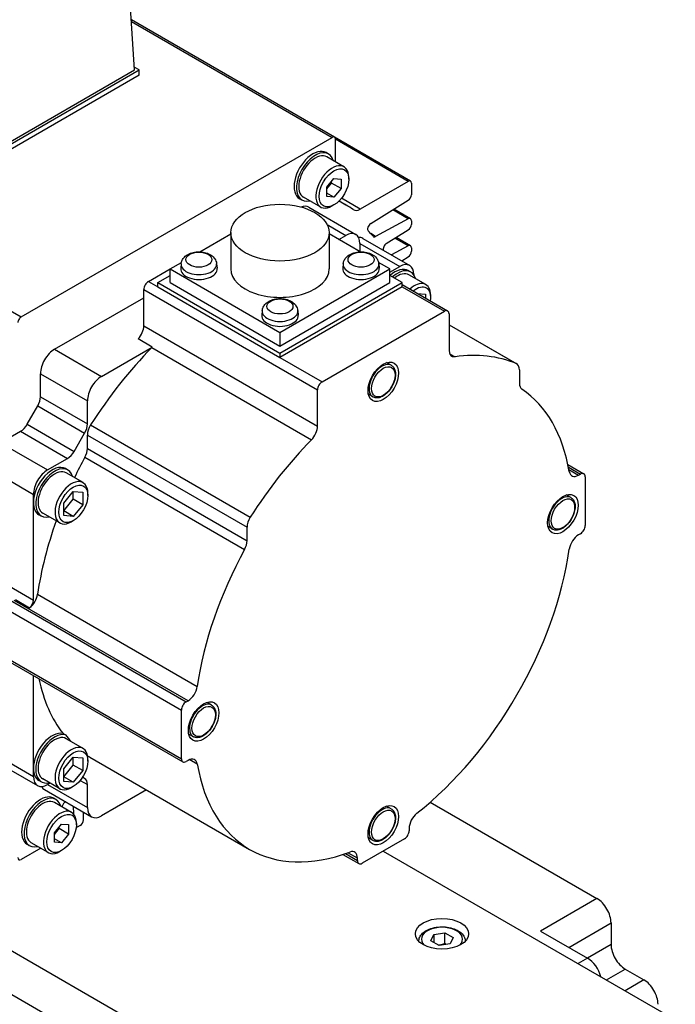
# Model space of a CAD drawing. Extents: x 47048 to 48733, y 9119 to 10307.
# Tile 11 of 20: x 48240 to 48290, y 10079 to 10154. Entities that reach past the tile are written whole.
import ezdxf

# ---------------------------------------------------------------- set-up
doc = ezdxf.new("R2010")
doc.units = 0
doc.header["$LTSCALE"] = 25.4
doc.layers.get('0').update_dxf_attribs({"linetype": 'CONTINUOUS'})

msp = doc.modelspace()

# ---------------------------------------------------------------- linework, layer by layer
for p, q in [((48249.1330069, 10149.7476727), (48248.3292011, 10163.0371136)), ((48187.0485392, 10162.0764868), (48240.6118779, 10131.1516788)), ((48264.1920526, 10144.6824971), (48248.9055555, 10153.5081603)), ((48248.91293, 10153.3862373), (48264.0180964, 10144.6652654)), ((48249.4865603, 10149.7476727), (48249.1202138, 10149.959183)), ((48232.5159975, 10139.9497137), (48249.4865603, 10149.7476727)), ((48232.5159975, 10140.1538379), (48249.1330069, 10149.7476727)), ((48249.4865603, 10149.3394244), (48232.5159975, 10139.5414654)), ((48249.4865603, 10149.3394244), (48249.4865603, 10149.7476727)), ((48240.6118779, 10131.1516788), (48264.0180964, 10144.6652654)), ((48269.9206016, 10141.3751178), (48264.1920526, 10144.6824971)), ((48264.2641077, 10142.8283294), (48264.2641077, 10144.5232307)), ((48269.7466454, 10141.3578861), (48264.2641077, 10144.5232307)), ((48263.7448124, 10143.4168198), (48263.5680357, 10143.5188819)), ((48264.9102823, 10142.4552603), (48263.6198124, 10143.2003134)), ((48263.6286959, 10140.9156396), (48264.159026, 10141.5753792)), ((48263.6286959, 10140.7893271), (48263.9822493, 10141.2291535)), ((48263.9822493, 10141.2291535), (48263.9822493, 10141.355466)), ((48264.6893561, 10140.8209052), (48263.9822493, 10141.2291535)), ((48264.159026, 10141.5753792), (48264.6893561, 10141.528012)), ((48264.6893561, 10141.528012), (48264.6893561, 10140.8209052)), ((48265.2727192, 10141.5112634), (48265.2727192, 10141.6541503)), ((48269.7466454, 10141.3578861), (48266.1285531, 10139.2689796)), ((48269.9926567, 10141.2158514), (48269.9926567, 10140.3538965)), ((48263.6286959, 10140.2085328), (48263.6286959, 10140.9156396)), ((48264.159026, 10140.1611656), (48263.6286959, 10140.4673518)), ((48264.6893561, 10140.8209052), (48264.159026, 10140.1611656)), ((48261.7448124, 10139.9527182), (48261.5680357, 10140.0547802)), ((48263.1602823, 10139.4241714), (48261.8698124, 10140.1692245)), ((48264.159026, 10140.1611656), (48263.6286959, 10140.2085328)), ((48264.159026, 10139.5822903), (48264.0352823, 10139.5108468)), ((48265.0634961, 10139.5771228), (48264.5397045, 10139.879534)), ((48266.1285531, 10139.2689796), (48264.7205388, 10140.081897)), ((48266.9283154, 10138.1868121), (48269.755231, 10139.9329224)), ((48262.2573756, 10139.4116345), (48265.7929095, 10137.3703931)), ((48269.755231, 10138.5317229), (48268.5827023, 10139.2086827)), ((48269.9206016, 10138.5441707), (48268.6730139, 10139.2644658)), ((48263.641759, 10138.1050545), (48265.0429095, 10137.2960998)), ((48269.755231, 10138.5317229), (48267.2946439, 10137.2103206)), ((48269.9926567, 10138.3849043), (48269.9926567, 10138.1219227)), ((48254.0611526, 10136.0588832), (48256.393162, 10137.4052694)), ((48256.393162, 10137.500224), (48256.393162, 10134.7649604)), ((48263.793162, 10137.500224), (48263.793162, 10134.7649604)), ((48266.1251714, 10136.0588832), (48263.793162, 10137.4052694)), ((48264.5125794, 10136.9899136), (48265.0429095, 10137.2960998)), ((48267.2946439, 10137.2103206), (48266.923705, 10137.4244822)), ((48268.1002838, 10136.6787319), (48269.755231, 10137.7009486)), ((48266.1035697, 10136.6837274), (48269.1087735, 10134.9486722)), ((48266.1035697, 10136.6837274), (48266.1035697, 10136.071355)), ((48266.3232396, 10137.0642069), (48269.8587735, 10135.0229654)), ((48269.755231, 10136.5026558), (48268.7524953, 10137.0815856)), ((48269.9206016, 10136.5151036), (48268.842807, 10137.1373687)), ((48269.755231, 10136.5026558), (48268.4810576, 10135.81839)), ((48269.9926567, 10136.3558373), (48269.9926567, 10136.0928557)), ((48251.8200127, 10134.7649604), (48252.6724066, 10135.2570903)), ((48252.6554555, 10135.1586356), (48252.6184642, 10134.8140715)), ((48255.3262055, 10135.1586356), (48255.3631968, 10134.8140715)), ((48264.8601186, 10135.1586356), (48264.8231272, 10134.8140715)), ((48268.3663114, 10134.7649604), (48267.5139175, 10135.2570903)), ((48267.5308685, 10135.1586356), (48267.5678599, 10134.8140715)), ((48269.26224, 10135.3673742), (48269.755231, 10135.6718816)), ((48250.1936671, 10133.8259894), (48251.8200127, 10134.7649604)), ((48251.8200127, 10133.7443397), (48251.8200127, 10134.7649604)), ((48251.8200127, 10134.7649604), (48260.093162, 10129.9884554)), ((48260.093162, 10129.9884554), (48268.3663114, 10134.7649604)), ((48268.3663114, 10134.5200115), (48269.1087735, 10134.9486722)), ((48268.3663114, 10133.7443397), (48268.3663114, 10134.7649604)), ((48269.9319968, 10134.5374195), (48269.7552201, 10134.6394815)), ((48271.079789, 10133.5860662), (48269.8069968, 10134.3209131)), ((48270.1694336, 10134.3362997), (48270.1694336, 10134.3103726)), ((48250.1936671, 10133.8259894), (48250.9007739, 10133.4177411)), ((48250.9007739, 10133.7443397), (48251.8200127, 10134.2750625)), ((48250.9007739, 10133.4177411), (48250.9007739, 10133.7443397)), ((48250.9007739, 10133.7443397), (48260.093162, 10128.4371119)), ((48251.8200127, 10133.7443397), (48260.093162, 10128.9678347)), ((48260.093162, 10128.4371119), (48269.2855502, 10133.7443397)), ((48260.093162, 10128.9678347), (48268.3663114, 10133.7443397)), ((48269.2855502, 10133.7443397), (48268.3663114, 10134.2750625)), ((48269.2855502, 10133.4177411), (48269.2855502, 10133.7443397)), ((48269.2855502, 10133.5868431), (48272.7175307, 10131.6053882)), ((48249.8401137, 10130.4893162), (48249.8401137, 10133.2136169)), ((48249.8401137, 10133.2136169), (48262.9215891, 10125.6610236)), ((48250.9007739, 10133.4177411), (48260.093162, 10128.1105133)), ((48269.2855502, 10133.4177411), (48260.093162, 10128.1105133)), ((48269.2855502, 10133.4177411), (48272.4675307, 10131.5806238)), ((48270.4338877, 10132.9238501), (48271.0533171, 10132.8685249)), ((48271.0533171, 10132.8685249), (48271.0533171, 10132.5662223)), ((48243.1225993, 10128.7228857), (48249.8401137, 10132.6012445)), ((48271.4422259, 10132.6216569), (48271.4422259, 10132.7849562)), ((48258.757787, 10131.6354529), (48258.7207957, 10131.2908887)), ((48261.428537, 10131.6354529), (48261.4655283, 10131.2908887)), ((48263.2751425, 10126.273396), (48272.4675307, 10131.5806238)), ((48272.8210841, 10131.3764996), (48272.8210841, 10128.6521989)), ((48249.8401137, 10130.4893162), (48262.9215891, 10122.9367228)), ((48260.093162, 10129.9884554), (48260.093162, 10128.9678347)), ((48272.8210841, 10130.5658661), (48277.9172782, 10127.6235771)), ((48272.8210841, 10130.5628896), (48277.8801117, 10127.6420586)), ((48250.481462, 10128.8890442), (48249.4208019, 10129.5014167)), ((48243.1225993, 10128.7228857), (48246.6581332, 10126.6816443)), ((48246.6581332, 10126.6816443), (48250.481462, 10128.8890442)), ((48250.4436938, 10128.8492975), (48262.4645091, 10121.9090765)), ((48260.093162, 10128.4371119), (48260.093162, 10128.1105133)), ((48272.8667631, 10128.3898657), (48273.2781641, 10128.1523432)), ((48260.093162, 10128.1105133), (48263.2751425, 10126.273396)), ((48268.4704483, 10127.515212), (48268.1258239, 10127.7141809)), ((48278.1243849, 10127.1658), (48278.1243849, 10126.1535706)), ((48242.0619391, 10125.1500711), (48242.0619391, 10126.8857684)), ((48242.0619391, 10126.8857684), (48245.597473, 10124.844527)), ((48262.9215891, 10122.9367228), (48262.9215891, 10125.6610236)), ((48242.0619391, 10125.1500711), (48245.597473, 10123.1088296)), ((48245.597473, 10123.1088296), (48245.597473, 10124.844527)), ((48267.0954483, 10125.1336421), (48266.7508239, 10125.3326111)), ((48241.0598933, 10123.0762729), (48241.8548323, 10124.4531477)), ((48241.8548323, 10124.4531477), (48245.3903662, 10122.4119062)), ((48239.0567353, 10121.6806027), (48240.5598933, 10122.5484514)), ((48240.5598933, 10122.5484514), (48244.0954272, 10120.50721)), ((48241.0598933, 10123.0762729), (48244.5954272, 10121.0350314)), ((48245.8417463, 10123.0251416), (48257.8625615, 10116.0849207)), ((48244.5954272, 10121.0350314), (48245.3903662, 10122.4119062)), ((48245.597473, 10122.2668205), (48257.6182883, 10115.3265995)), ((48245.597473, 10121.2545911), (48245.597473, 10122.2668205)), ((48239.0567353, 10121.6806027), (48242.5922692, 10119.6393613)), ((48245.597473, 10121.2545911), (48257.6182883, 10114.3143701)), ((48242.5922692, 10119.6393613), (48244.0954272, 10120.50721)), ((48245.4091903, 10120.591123), (48257.4300056, 10113.650902)), ((48307.9996464, 10044.1134275), (48177.1848919, 10119.6393613)), ((48244.1225993, 10119.6363569), (48243.9458226, 10119.7384189)), ((48281.773859, 10120.0488661), (48282.970579, 10119.3579395)), ((48281.8131457, 10119.857082), (48282.720579, 10119.3331751)), ((48281.8498129, 10119.6640359), (48282.5717299, 10119.247237)), ((48239.0027546, 10119.2622787), (48241.531609, 10117.802244)), ((48245.2703915, 10118.6850036), (48243.9975993, 10119.4198505)), ((48282.5717299, 10119.247237), (48282.720579, 10119.3331751)), ((48283.0741324, 10119.1290509), (48283.0741324, 10115.4548163)), ((48243.829706, 10117.1509657), (48244.5368128, 10118.0306185)), ((48244.5368128, 10117.4329015), (48244.5368128, 10118.0306185)), ((48244.5368128, 10118.0306185), (48245.2439196, 10117.9674623)), ((48241.531609, 10117.1898715), (48241.531609, 10117.802244)), ((48243.829706, 10116.5532487), (48244.5368128, 10117.4329015)), ((48245.2439196, 10117.0246532), (48244.5368128, 10117.4329015)), ((48245.2439196, 10117.9674623), (48245.2439196, 10117.0246532)), ((48245.6328283, 10117.7205943), (48245.6328283, 10117.8838936)), ((48281.9938654, 10117.5641599), (48281.6492411, 10117.7631289)), ((48241.531609, 10109.8414023), (48241.531609, 10117.1898715)), ((48243.829706, 10116.2081567), (48243.829706, 10117.1509657)), ((48244.5368128, 10116.1450004), (48243.829706, 10116.5532487)), ((48245.2439196, 10117.0246532), (48244.5368128, 10116.1450004)), ((48177.1848919, 10116.373375), (48307.9996464, 10040.8474412)), ((48242.1225993, 10116.1722552), (48241.9458226, 10116.2743173)), ((48243.5203915, 10115.6539147), (48242.2475993, 10116.3887616)), ((48244.5368128, 10116.1450004), (48243.829706, 10116.2081567)), ((48244.5368128, 10115.8222398), (48244.3953915, 10115.7405901)), ((48257.6182883, 10114.3143701), (48257.6182883, 10115.3265995)), ((48280.6188654, 10115.18259), (48280.2742411, 10115.381559)), ((48282.720579, 10114.8424439), (48282.5717299, 10114.7565058)), ((48237.9960751, 10111.8826438), (48241.531609, 10109.8414023)), ((48237.465745, 10111.1682093), (48253.0220942, 10102.1867469)), ((48237.1121916, 10110.5558368), (48252.6685408, 10101.5743744)), ((48240.1842986, 10109.8874048), (48241.2449587, 10109.2750324)), ((48241.8460047, 10110.2862268), (48253.8668199, 10103.3460059)), ((48253.1709433, 10102.272685), (48240.0894679, 10109.8252783)), ((48237.1121916, 10106.8816022), (48252.6685408, 10097.9001398)), ((48237.215745, 10106.6527137), (48252.7720942, 10097.6712513)), ((48241.531609, 10097.1857053), (48241.531609, 10104.1609484)), ((48253.0220942, 10102.1867469), (48253.1709433, 10102.272685)), ((48254.9470311, 10101.9486628), (48254.6024067, 10102.1476317)), ((48252.6685408, 10097.9001398), (48252.6685408, 10101.5743744)), ((48243.7606427, 10099.8073386), (48243.9374194, 10099.7052765)), ((48253.5720311, 10099.5670929), (48253.2274067, 10099.7660619)), ((48245.2703915, 10098.6808374), (48243.9975993, 10099.4156843)), ((48237.9960751, 10098.6145743), (48241.531609, 10096.5733329)), ((48243.829706, 10097.1467995), (48244.5368128, 10098.0264523)), ((48244.5368128, 10097.4287353), (48244.5368128, 10098.0264523)), ((48244.5368128, 10098.0264523), (48245.2439196, 10097.963296)), ((48245.7880213, 10098.0260551), (48257.8088366, 10091.0858341)), ((48238.3067353, 10097.9279087), (48241.8422692, 10095.8866672)), ((48243.829706, 10096.5490825), (48244.5368128, 10097.4287353)), ((48245.2439196, 10097.020487), (48244.5368128, 10097.4287353)), ((48245.2439196, 10097.963296), (48245.2439196, 10097.020487)), ((48245.6328283, 10097.7164281), (48245.6328283, 10097.8797274)), ((48253.1709433, 10097.7819538), (48253.0220942, 10097.6960157)), ((48253.2964652, 10097.8414564), (48253.8668199, 10097.5121619)), ((48241.531609, 10096.5733329), (48241.531609, 10097.1857053)), ((48243.829706, 10096.2039904), (48243.829706, 10097.1467995)), ((48244.5368128, 10096.1408342), (48243.829706, 10096.5490825)), ((48245.2439196, 10097.020487), (48244.5368128, 10096.1408342)), ((48242.1225993, 10096.168089), (48241.9458226, 10096.2701511)), ((48243.5203915, 10095.6497484), (48242.2475993, 10096.3845954)), ((48242.7868128, 10096.0732803), (48242.5922692, 10095.9609604)), ((48242.5922692, 10095.9609604), (48245.597473, 10094.2259052)), ((48244.5368128, 10096.1408342), (48243.829706, 10096.2039904)), ((48244.5368128, 10095.8180735), (48244.3953915, 10095.7364239)), ((48245.059033, 10096.2724711), (48245.597473, 10095.9616026)), ((48245.3903662, 10096.4193797), (48245.234002, 10096.5096566)), ((48245.597473, 10094.2259052), (48245.597473, 10095.9616026)), ((48242.3725993, 10095.580481), (48245.9081332, 10093.5392395)), ((48250.0444336, 10095.5686143), (48246.6581332, 10093.6135328)), ((48243.2387158, 10094.8352732), (48243.0619391, 10094.9373353)), ((48244.4041857, 10093.8737137), (48243.1137158, 10094.6187669)), ((48243.6896325, 10094.2862612), (48243.7003719, 10094.3265326)), ((48244.530417, 10094.3346643), (48244.5481927, 10093.7571512)), ((48268.4704483, 10094.1409142), (48268.1258239, 10094.3398832)), ((48271.4034876, 10094.6361066), (48283.9580159, 10087.3877463)), ((48245.2943838, 10093.3044513), (48245.3115994, 10093.8836485)), ((48243.1225993, 10092.334093), (48243.6529294, 10092.9938326)), ((48243.6529294, 10092.9938326), (48244.1832594, 10092.9464654)), ((48244.1832594, 10092.9464654), (48244.1832594, 10092.2393587)), ((48244.7666225, 10092.9297169), (48244.7666225, 10093.0726038)), ((48245.0485223, 10092.8883477), (48244.8207736, 10092.7568569)), ((48243.1225993, 10092.2077805), (48243.4761527, 10092.6476069)), ((48243.1225993, 10091.6269862), (48243.1225993, 10092.334093)), ((48243.4761527, 10092.6476069), (48243.4761527, 10092.7739194)), ((48244.1832594, 10092.2393587), (48243.4761527, 10092.6476069)), ((48244.1832594, 10092.2393587), (48243.6529294, 10091.579619)), ((48269.8158803, 10092.6627261), (48269.8158803, 10092.49085)), ((48241.2387158, 10091.3711716), (48241.0619391, 10091.4732337)), ((48242.6541857, 10090.8426248), (48241.3637158, 10091.5876779)), ((48243.6529294, 10091.579619), (48243.1225993, 10091.8858053)), ((48243.6529294, 10091.579619), (48243.1225993, 10091.6269862)), ((48269.4623269, 10091.8784775), (48266.2803463, 10090.0413602)), ((48267.0954483, 10091.7593444), (48266.7508239, 10091.9583133)), ((48242.079706, 10091.1743008), (48240.6118779, 10090.3268498)), ((48243.6529294, 10091.0007437), (48243.5291857, 10090.9293003)), ((48264.8336263, 10090.7075224), (48266.0303463, 10090.0165958)), ((48265.0193596, 10090.7693913), (48265.926793, 10090.2454844)), ((48265.926793, 10090.4173605), (48265.204876, 10090.8341595)), ((48267.8713366, 10090.9599189), (48324.2984577, 10058.3817053)), ((48265.926793, 10090.2454844), (48265.926793, 10090.4173605)), ((48283.9580159, 10087.3877463), (48279.7153752, 10084.9382566)), ((48281.8366955, 10083.7135117), (48285.018676, 10085.550629)), ((48285.018676, 10085.550629), (48285.018676, 10083.9176359)), ((48271.4542377, 10084.1964746), (48271.6783816, 10084.6794376)), ((48271.6783816, 10084.6794376), (48272.5148979, 10084.8088471)), ((48271.6783816, 10084.6794376), (48271.6783816, 10084.0670651)), ((48272.5148979, 10083.9923505), (48272.5148979, 10084.8088471)), ((48272.5148979, 10084.8088471), (48273.1272703, 10084.4552937)), ((48279.7153752, 10084.9382566), (48283.2509091, 10082.8970151)), ((48272.0666101, 10083.8429212), (48271.4542377, 10084.1964746)), ((48272.9031264, 10083.9723308), (48272.0666101, 10083.8429212)), ((48273.1272703, 10084.4552937), (48272.9031264, 10083.9723308)), ((48285.018676, 10083.9176359), (48283.2509091, 10082.8970151)), ((48283.2509091, 10082.8970151), (48282.5438023, 10082.4887669)), ((48284.6651227, 10081.264022), (48286.0793362, 10082.0805186)), ((48286.0793362, 10082.0805186), (48287.4935498, 10081.264022)), ((48287.4935498, 10081.264022), (48286.0793362, 10080.4475254))]:
    msp.add_line(p, q)
for centre, major_axis, start_param, end_param in [((48264.0180964, 10144.381196), (0.1739563, 0.3013011), 5.4977871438, 7.0685834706), ((48262.5680357, 10141.786831), (-1, -1.7320508), 3.1415926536, 6.2831853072), ((48262.7448124, 10141.684769), (-1, -1.7320508), 2.6362321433, 6.7885458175), ((48262.7448124, 10141.684769), (-0.875, -1.5155445), 3.1415926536, 6.2831853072), ((48264.0352823, 10140.9397158), (-0.875, -1.5155445), 2.3561944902, 7.0685834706), ((48269.7466454, 10141.0738167), (0.1739563, 0.3013011), 5.4977871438, 7.0685834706), ((48269.7466454, 10140.2118618), (0.1739563, 0.3013011), 3.9618973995, 5.4977871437), ((48261.5073756, 10138.1125964), (0.75, 1.2990381), 0, 0.6083099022), ((48252.3149871, 10117.4960576), (12.7485089, 22.0810652), 6.2393241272, 6.3246937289), ((48266.1285531, 10140.0806064), (-0.4970179, -0.8608602), 6.2393244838, 7.0685834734), ((48266.9369011, 10137.9078727), (-0.1739563, -0.3013011), 3.9618973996, 6.1144940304), ((48269.7466454, 10138.2428696), (0.1739563, 0.3013011), 5.4977871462, 7.0336768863), ((48269.7466454, 10137.979888), (0.1739563, 0.3013011), 3.9618973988, 5.4977871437), ((48265.0429095, 10136.071355), (0.75, 1.2990381), 5.4977871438, 7.0685834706), ((48252.3149871, 10117.4960576), (12.5, 21.6506351), 6.0782193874, 6.1144940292), ((48265.5732396, 10135.7651688), (0.75, 1.2990381), 0, 0.3613671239), ((48267.3032295, 10137.4991738), (-0.1739563, -0.3013011), 6.0782193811, 7.0336768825), ((48268.1088694, 10136.3997925), (0.1739563, 0.3013011), 0.8203047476, 2.7197645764), ((48269.7466454, 10136.2138026), (0.1739563, 0.3013011), 5.4977871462, 7.0336768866), ((48269.7466454, 10135.950821), (0.1739563, 0.3013011), 3.9618973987, 5.4977871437), ((48253.9908305, 10135.1108484), (1.3379377, 0), 3.079689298, 6.3450886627), ((48266.1954935, 10135.1108484), (1.3379377, 0), 3.079689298, 6.3450886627), ((48269.1087735, 10133.7239273), (0.75, 1.2990381), 5.4977871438, 7.0685834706), ((48253.9908305, 10134.7649604), (1.375, 0), 3.079689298, 6.3450886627), ((48260.093162, 10134.7649604), (3.7, 0), 3.1415926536, 6.2831853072), ((48266.1954935, 10134.7649604), (1.375, 0), 3.079689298, 6.3450886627), ((48268.7552201, 10132.9074307), (1, 1.7320508), 0, 1.0529905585), ((48268.9319968, 10132.8053687), (1, 1.7320508), 5.7778247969, 7.3361758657), ((48268.9319968, 10132.8053687), (0.875, 1.5155445), 0, 0.9695321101), ((48250.1936671, 10133.4177411), (0.25, 0.4330127), 0.7853981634, 2.3561944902), ((48270.204789, 10132.0705217), (0.875, 1.5155445), 5.4977871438, 7.3444770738), ((48270.3462103, 10131.9888721), (0.775, 1.3423394), 5.2955671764, 7.2708034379), ((48260.093162, 10131.5876656), (1.3379377, 0), 3.079689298, 6.3450886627), ((48272.4675307, 10131.1723755), (0.25, 0.4330127), 5.4977871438, 7.0685834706), ((48240.6118779, 10130.8676095), (-0.1739563, -0.3013011), 3.9269908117, 5.4977871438), ((48260.093162, 10131.2417777), (1.375, 0), 3.079689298, 6.3450886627), ((48249.1330069, 10130.0810679), (0.5, 0.8660254), 4.3461619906, 5.4977871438), ((48243.1225993, 10127.4981409), (0.75, 1.2990381), 0.7853981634, 2.3561944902), ((48255.8505213, 10115.4548163), (10.8125, 18.7277994), 1.146805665, 1.4989793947), ((48250.1936671, 10129.4686954), (0.5, 0.8660254), 4.2883983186, 4.3461619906), ((48273.5281909, 10129.0604471), (-0.5, -0.8660254), 5.4977871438, 6.7071759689), ((48267.8713366, 10108.5145954), (10.8125, 18.7277994), 0.0718169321, 0.4239906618), ((48267.7829483, 10126.324427), (-0.6875, -1.1907849), 3.1415926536, 6.2831853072), ((48277.4172782, 10126.7575517), (0.5, 0.8660254), 5.4977871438, 6.3550022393), ((48246.6581332, 10125.4568994), (0.75, 1.2990381), 0.7853981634, 2.3561944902), ((48263.2751425, 10125.8651477), (0.25, 0.4330127), 0.7853981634, 2.3561944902), ((48278.8314917, 10126.5618189), (-0.5, -0.8660254), 5.4977871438, 6.2447910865), ((48267.8713366, 10108.5145954), (10.0625, 17.4287613), 5.6762477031, 6.2447910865), ((48241.3548323, 10124.7418228), (0.5, 0.8660254), 4.7123889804, 5.4977871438), ((48240.5598933, 10123.364948), (0.5, 0.8660254), 3.926990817, 4.7123889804), ((48244.8903662, 10122.7005813), (0.5, 0.8660254), 4.7123889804, 5.4977871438), ((48246.3045798, 10122.6750688), (0.5, 0.8660254), 1.4989793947, 2.3561944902), ((48262.2144824, 10122.5284745), (0.5, 0.8660254), 4.2883983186, 5.4977871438), ((48267.8713366, 10108.5145954), (10.8125, 18.7277994), 1.146805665, 1.4989793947), ((48244.0954272, 10121.3237065), (0.5, 0.8660254), 3.926990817, 4.7123889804), ((48244.8903662, 10120.8463428), (0.5, 0.8660254), 4.750783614, 5.4977871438), ((48255.8505213, 10115.4548163), (10.0625, 17.4287613), 1.609190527, 1.6949731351), ((48242.9458226, 10118.0063681), (1, 1.7320508), 0, 2.3561944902), ((48242.5922692, 10118.4146164), (0.75, 1.2990381), 0.7853981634, 2.3561944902), ((48243.1225993, 10117.9043061), (-1, -1.7320508), 2.6362321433, 6.7885458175), ((48243.1225993, 10117.9043061), (-0.875, -1.5155445), 3.1415926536, 6.2831853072), ((48282.5717299, 10120.0637336), (-0.5, -0.8660254), 5.6762477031, 7.0685834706), ((48244.3953915, 10117.1694591), (-0.875, -1.5155445), 2.3561944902, 7.0685834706), ((48282.720579, 10118.9249268), (0.25, 0.4330127), 5.4977871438, 7.0685834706), ((48281.3063654, 10116.373375), (-0.6875, -1.1907849), 3.1415926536, 6.2831853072), ((48242.9458226, 10118.0063681), (-1, -1.7320508), 5.4977871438, 6.2831853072), ((48255.8505213, 10115.4548163), (10.0625, 17.4287613), 1.8731531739, 2.1777339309), ((48258.3253951, 10115.7348478), (0.5, 0.8660254), 1.4989793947, 2.3561944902), ((48282.720579, 10115.2506922), (-0.25, -0.4330127), 0.7853981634, 2.3561944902), ((48256.9111815, 10113.9061219), (0.5, 0.8660254), 4.750783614, 5.4977871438), ((48282.5717299, 10113.9400092), (-0.5, -0.8660254), 3.926990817, 5.3193265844), ((48267.8713366, 10108.5145954), (10.0625, 17.4287613), 1.609190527, 2.1777339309), ((48267.8713366, 10108.5145954), (-10.0625, -17.4287613), 0.9638587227, 2.1777339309), ((48241.150128, 10110.0294025), (0.5, 0.8660254), 4.0615069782, 5.3193265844), ((48241.1780556, 10109.6372782), (0.25, 0.4330127), 4.1173693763, 5.4977871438), ((48255.8505213, 10115.4548163), (-10.0625, -17.4287613), 5.7129068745, 6.0534069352), ((48253.1709433, 10103.0891815), (0.5, 0.8660254), 3.926990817, 5.3193265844), ((48253.0220942, 10101.7784986), (0.25, 0.4330127), 0.7853981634, 2.3561944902), ((48254.2595311, 10100.7578779), (-0.6875, -1.1907849), 3.1415926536, 6.2831853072), ((48242.9458226, 10098.0022019), (1, 1.7320508), 0.171369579, 2.3561944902), ((48243.1225993, 10097.9001398), (-1, -1.7320508), 3.3129622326, 6.7885458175), ((48243.1225993, 10097.9001398), (-0.875, -1.5155445), 3.1415926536, 6.2831853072), ((48256.027298, 10115.3527542), (-10.0625, -17.4287613), 6.0534069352, 6.1079386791), ((48244.3953915, 10097.1652929), (-0.875, -1.5155445), 2.3561944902, 7.0685834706), ((48255.8505213, 10115.4548163), (-10.0625, -17.4287613), 6.2654842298, 6.2831853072), ((48253.0220942, 10098.104264), (-0.25, -0.4330127), 5.4977871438, 7.0685834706), ((48253.1709433, 10096.9654572), (0.5, 0.8660254), 5.6762477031, 7.0685834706), ((48267.8713366, 10108.5145954), (-10.0625, -17.4287613), 5.6762477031, 6.8901229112), ((48242.9458226, 10098.0022019), (-1, -1.7320508), 5.4977871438, 6.2831853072), ((48242.5922692, 10097.1857053), (-0.75, -1.2990381), 5.4977871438, 7.0685834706), ((48243.1225993, 10096.8795191), (-0.75, -1.2990381), 5.9218181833, 6.2831853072), ((48244.8903662, 10095.5533543), (0.5, 0.8660254), 5.4977871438, 6.2831853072), ((48242.0619391, 10093.2052845), (-1, -1.7320508), 3.1415926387, 6.2831853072), ((48242.2387158, 10093.1032224), (-1, -1.7320508), 2.6362321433, 6.7885458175), ((48242.2387158, 10093.1032224), (-0.875, -1.5155445), 3.1415926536, 6.2831853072), ((48243.9315469, 10094.3628441), (0.1739563, 0.3013011), 0.6591443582, 2.0071286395), ((48267.7829483, 10092.9501293), (-0.6875, -1.1907849), 3.1415926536, 6.2831853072), ((48243.5291857, 10092.3581693), (-0.875, -1.5155445), 2.3561944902, 7.0685834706), ((48246.6581332, 10094.8382776), (-0.75, -1.2990381), 5.4977871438, 7.0685834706), ((48270.522987, 10093.0709744), (-0.5, -0.8660254), 4.1054513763, 5.4977871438), ((48245.0485223, 10093.172417), (0.1739563, 0.3013011), 3.9269908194, 5.4628805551), ((48244.8207736, 10093.0409263), (0.1739563, 0.3013011), 3.6519076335, 3.9269908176), ((48269.4623269, 10092.2867258), (-0.25, -0.4330127), 0.7853981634, 2.3561944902), ((48265.2196862, 10090.0091122), (0.5, 0.8660254), 5.4977871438, 6.8901229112), ((48240.6118779, 10090.6109192), (-0.1739563, -0.3013011), 5.4977871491, 7.0685834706), ((48266.2803463, 10090.4496085), (-0.25, -0.4330127), 5.4977871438, 7.0685834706), ((48283.9580159, 10086.1630015), (-0.75, 1.2990381), 3.926990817, 5.4977871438), ((48272.290754, 10084.3258842), (-1.55, 0), 2.617211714, 6.8075662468), ((48286.0793362, 10083.3052634), (-0.75, 1.2990381), 0.7853981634, 2.3561944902), ((48283.2509091, 10081.6722703), (-0.75, 1.2990381), 4.2668277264, 5.4977871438), ((48287.4935498, 10080.0392771), (-0.75, 1.2990381), 3.926990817, 5.4977871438)]:
    msp.add_ellipse(centre, major_axis=major_axis, ratio=0.5773502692, start_param=start_param, end_param=end_param)
for centre, major_axis in [((48264.159026, 10140.8682724), (0.7875, 1.36399)), ((48260.093162, 10137.500224), (3.7, 0)), ((48253.9908305, 10135.4671919), (0.9798137, 0)), ((48266.1954935, 10135.4671919), (0.9798136, 0)), ((48260.093162, 10131.9440091), (0.9798136, 0)), ((48267.8713366, 10126.273396), (0.8125, 1.4072913)), ((48267.8713366, 10126.273396), (0.625, 1.0825318)), ((48244.5368128, 10117.0878095), (0.775, 1.3423394)), ((48281.3947538, 10116.3223439), (0.8125, 1.4072913)), ((48281.3947538, 10116.3223439), (0.625, 1.0825318)), ((48254.3479194, 10100.7068468), (0.8125, 1.4072913)), ((48254.3479194, 10100.7068468), (0.625, 1.0825318)), ((48244.5368128, 10097.0836432), (0.775, 1.3423394)), ((48267.8713366, 10092.8990983), (0.8125, 1.4072913)), ((48243.6529294, 10092.2867258), (0.7875, 1.36399)), ((48267.8713366, 10092.8990983), (0.625, 1.0825318)), ((48272.290754, 10084.7341325), (-2, 0))]:
    msp.add_ellipse(centre, major_axis=major_axis, ratio=0.5773502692)
for points, knots in [([(48252.6554555, 10135.1586356), (48252.6654581, 10135.2518065), (48252.6924619, 10135.3415163), (48252.7747603, 10135.5127142), (48252.832776, 10135.5915417), (48252.9802915, 10135.7443464), (48253.0740712, 10135.8116671), (48253.2956602, 10135.9328612), (48253.4269457, 10135.980142), (48253.7031634, 10136.0445247), (48253.8484941, 10136.0603703), (48254.1374493, 10136.0599261), (48254.2809813, 10136.0440138), (48254.5597552, 10135.978898), (48254.694986, 10135.929599), (48254.9417227, 10135.7912388), (48255.0551465, 10135.7033675), (48255.2175009, 10135.4973199), (48255.2748633, 10135.3909705), (48255.3151431, 10135.2348221), (48255.3220889, 10135.19698), (48255.3262055, 10135.1586356)], [5.5596904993, 5.5596904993, 5.5596904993, 5.5596904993, 5.7685173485, 5.7685173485, 6.0062678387, 6.0062678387, 6.3102343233, 6.3102343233, 6.6848757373, 6.6848757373, 7.0712463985, 7.0712463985, 7.453023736, 7.453023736, 7.8394058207, 7.8394058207, 8.2124410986, 8.2124410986, 8.4915340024, 8.4915340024, 8.5774764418, 8.5774764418, 8.5774764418, 8.5774764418]), ([(48264.8601186, 10135.1586356), (48264.8701211, 10135.2518065), (48264.8971249, 10135.3415163), (48264.9794233, 10135.5127142), (48265.037439, 10135.5915417), (48265.1849545, 10135.7443464), (48265.2787342, 10135.8116671), (48265.5003232, 10135.9328612), (48265.6316087, 10135.980142), (48265.9078264, 10136.0445247), (48266.0531572, 10136.0603703), (48266.3421123, 10136.0599261), (48266.4856443, 10136.0440138), (48266.7644182, 10135.978898), (48266.8996491, 10135.929599), (48267.1463858, 10135.7912388), (48267.2598096, 10135.7033675), (48267.422164, 10135.4973199), (48267.4795263, 10135.3909705), (48267.5198062, 10135.2348221), (48267.526752, 10135.19698), (48267.5308685, 10135.1586356)], [5.5596904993, 5.5596904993, 5.5596904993, 5.5596904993, 5.7685173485, 5.7685173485, 6.0062678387, 6.0062678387, 6.3102343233, 6.3102343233, 6.6848757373, 6.6848757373, 7.0712463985, 7.0712463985, 7.453023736, 7.453023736, 7.8394058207, 7.8394058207, 8.2124410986, 8.2124410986, 8.4915340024, 8.4915340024, 8.5774764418, 8.5774764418, 8.5774764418, 8.5774764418]), ([(48258.757787, 10131.6354529), (48258.7677896, 10131.7286237), (48258.7947934, 10131.8183336), (48258.8770918, 10131.9895314), (48258.9351075, 10132.0683589), (48259.082623, 10132.2211637), (48259.1764027, 10132.2884843), (48259.3979917, 10132.4096784), (48259.5292772, 10132.4569592), (48259.8054949, 10132.5213419), (48259.9508257, 10132.5371876), (48260.2397808, 10132.5367433), (48260.3833128, 10132.520831), (48260.6620867, 10132.4557153), (48260.7973176, 10132.4064162), (48261.0440542, 10132.2680561), (48261.157478, 10132.1801848), (48261.3198325, 10131.9741372), (48261.3771948, 10131.8677877), (48261.4174746, 10131.7116394), (48261.4244205, 10131.6737972), (48261.428537, 10131.6354529)], [5.5596904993, 5.5596904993, 5.5596904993, 5.5596904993, 5.7685173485, 5.7685173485, 6.0062678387, 6.0062678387, 6.3102343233, 6.3102343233, 6.6848757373, 6.6848757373, 7.0712463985, 7.0712463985, 7.453023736, 7.453023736, 7.8394058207, 7.8394058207, 8.2124410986, 8.2124410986, 8.4915340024, 8.4915340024, 8.5774764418, 8.5774764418, 8.5774764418, 8.5774764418]), ([(48268.4704483, 10127.515212), (48268.5443852, 10127.4725245), (48268.6077026, 10127.4121299), (48268.7099239, 10127.2613126), (48268.7467838, 10127.1691711), (48268.7922974, 10126.9569214), (48268.7975534, 10126.83458), (48268.7738651, 10126.5761659), (48268.7440702, 10126.4398023), (48268.6534198, 10126.169008), (48268.5927655, 10126.034626), (48268.4469724, 10125.7802921), (48268.3619553, 10125.6603387), (48268.1749778, 10125.4457443), (48268.0730131, 10125.3512101), (48267.8601855, 10125.1972902), (48267.7492744, 10125.1380707), (48267.5293398, 10125.0651754), (48267.4199105, 10125.0506055), (48267.2374537, 10125.071106), (48267.1623339, 10125.0950257), (48267.0954483, 10125.1336421)], [0.7853981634, 0.7853981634, 0.7853981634, 0.7853981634, 1.0583959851, 1.0583959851, 1.3539316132, 1.3539316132, 1.6820988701, 1.6820988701, 2.0176258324, 2.0176258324, 2.3508391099, 2.3508391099, 2.68280535, 2.68280535, 3.0159364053, 3.0159364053, 3.3514217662, 3.3514217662, 3.68002839, 3.68002839, 3.926990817, 3.926990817, 3.926990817, 3.926990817]), ([(48281.9938654, 10117.5641599), (48282.0678024, 10117.5214724), (48282.1311197, 10117.4610778), (48282.2333411, 10117.3102606), (48282.270201, 10117.218119), (48282.3157146, 10117.0058693), (48282.3209706, 10116.883528), (48282.2972823, 10116.6251139), (48282.2674873, 10116.4887503), (48282.176837, 10116.217956), (48282.1161827, 10116.0835739), (48281.9703896, 10115.82924), (48281.8853725, 10115.7092866), (48281.698395, 10115.4946922), (48281.5964303, 10115.400158), (48281.3836027, 10115.2462381), (48281.2726916, 10115.1870186), (48281.052757, 10115.1141233), (48280.9433277, 10115.0995534), (48280.7608709, 10115.1200539), (48280.6857511, 10115.1439736), (48280.6188654, 10115.18259)], [0.7853981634, 0.7853981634, 0.7853981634, 0.7853981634, 1.0583959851, 1.0583959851, 1.3539316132, 1.3539316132, 1.6820988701, 1.6820988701, 2.0176258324, 2.0176258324, 2.3508391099, 2.3508391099, 2.68280535, 2.68280535, 3.0159364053, 3.0159364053, 3.3514217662, 3.3514217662, 3.68002839, 3.68002839, 3.926990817, 3.926990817, 3.926990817, 3.926990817]), ([(48254.9470311, 10101.9486628), (48255.020968, 10101.9059753), (48255.0842854, 10101.8455807), (48255.1865068, 10101.6947634), (48255.2233666, 10101.6026219), (48255.2688802, 10101.3903722), (48255.2741362, 10101.2680309), (48255.2504479, 10101.0096168), (48255.220653, 10100.8732532), (48255.1300026, 10100.6024589), (48255.0693483, 10100.4680768), (48254.9235552, 10100.2137429), (48254.8385381, 10100.0937895), (48254.6515607, 10099.8791951), (48254.5495959, 10099.7846609), (48254.3367683, 10099.630741), (48254.2258572, 10099.5715215), (48254.0059226, 10099.4986262), (48253.8964933, 10099.4840563), (48253.7140365, 10099.5045568), (48253.6389167, 10099.5284765), (48253.5720311, 10099.5670929)], [0.7853981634, 0.7853981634, 0.7853981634, 0.7853981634, 1.0583959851, 1.0583959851, 1.3539316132, 1.3539316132, 1.6820988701, 1.6820988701, 2.0176258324, 2.0176258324, 2.3508391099, 2.3508391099, 2.68280535, 2.68280535, 3.0159364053, 3.0159364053, 3.3514217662, 3.3514217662, 3.68002839, 3.68002839, 3.926990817, 3.926990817, 3.926990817, 3.926990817]), ([(48268.4704483, 10094.1409142), (48268.5443852, 10094.0982267), (48268.6077026, 10094.0378322), (48268.7099239, 10093.8870149), (48268.7467838, 10093.7948733), (48268.7922974, 10093.5826237), (48268.7975534, 10093.4602823), (48268.7738651, 10093.2018682), (48268.7440702, 10093.0655046), (48268.6534198, 10092.7947103), (48268.5927655, 10092.6603282), (48268.4469724, 10092.4059944), (48268.3619553, 10092.286041), (48268.1749778, 10092.0714465), (48268.0730131, 10091.9769124), (48267.8601855, 10091.8229924), (48267.7492744, 10091.763773), (48267.5293398, 10091.6908776), (48267.4199105, 10091.6763077), (48267.2374537, 10091.6968083), (48267.1623339, 10091.7207279), (48267.0954483, 10091.7593444)], [0.7853981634, 0.7853981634, 0.7853981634, 0.7853981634, 1.0583959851, 1.0583959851, 1.3539316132, 1.3539316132, 1.6820988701, 1.6820988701, 2.0176258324, 2.0176258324, 2.3508391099, 2.3508391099, 2.68280535, 2.68280535, 3.0159364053, 3.0159364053, 3.3514217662, 3.3514217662, 3.68002839, 3.68002839, 3.926990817, 3.926990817, 3.926990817, 3.926990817]), ([(48270.5408616, 10084.1750032), (48270.5426815, 10084.2800201), (48270.5681039, 10084.3842595), (48270.664442, 10084.5901535), (48270.7403275, 10084.6897422), (48270.9406048, 10084.8775906), (48271.0704704, 10084.9628238), (48271.3680436, 10085.1049289), (48271.5370959, 10085.1606235), (48271.8929675, 10085.235962), (48272.0795942, 10085.2558143), (48272.4527918, 10085.2589321), (48272.6392815, 10085.2423769), (48272.9959882, 10085.1739359), (48273.1660831, 10085.1219621), (48273.4742952, 10084.9845497), (48273.6122664, 10084.8989132), (48273.8362387, 10084.6987912), (48273.9239355, 10084.5845862), (48274.0173134, 10084.3678875), (48274.03897, 10084.2717422), (48274.0406464, 10084.1750032)], [0.7954028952, 0.7954028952, 0.7954028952, 0.7954028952, 1.0492433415, 1.0492433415, 1.3371734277, 1.3371734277, 1.6651252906, 1.6651252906, 2.0047401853, 2.0047401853, 2.3417254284, 2.3417254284, 2.6770391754, 2.6770391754, 3.0137607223, 3.0137607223, 3.3533212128, 3.3533212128, 3.683154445, 3.683154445, 3.9169860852, 3.9169860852, 3.9169860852, 3.9169860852])]:
    msp.add_open_spline(points, degree=3, knots=knots)
for points, weights in [([(48272.5148979, 10083.9923505), (48272.2554924, 10083.888921), (48272.0298891, 10083.8641221)], [1, 1.09062147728, 1.07507328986]), ([(48272.5925187, 10083.9242796), (48272.5548462, 10083.9559702), (48272.5148979, 10083.9923505)], [1.03148954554, 1.01779072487, 1])]:
    msp.add_rational_spline(points, weights, degree=2)

doc.saveas('drawing.dxf')
